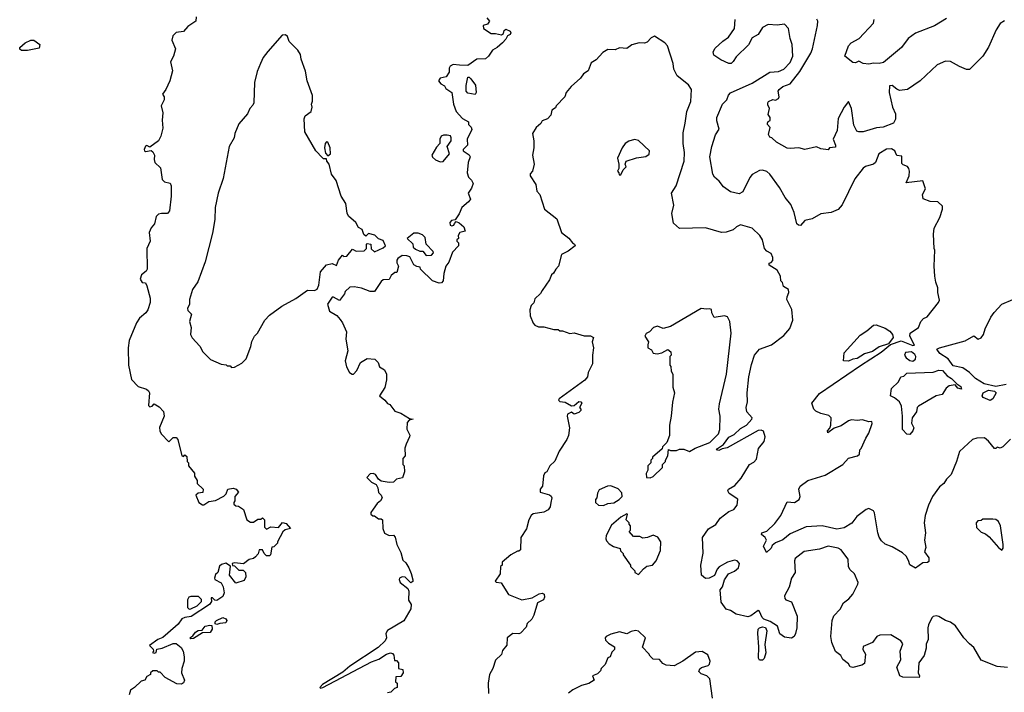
# Model space of a CAD drawing. Extents: x 2239805 to 2396427, y 665731 to 772158.
# Tile 7 of 256: x 2265182 to 2271933, y 676292 to 680905. Entities that reach past the tile are written whole.
import ezdxf

# ---------------------------------------------------------------- set-up
doc = ezdxf.new("R2010")
doc.units = 0

msp = doc.modelspace()

# ---------------------------------------------------------------- linework, layer by layer
at = {"layer": '0CON05XD'}
for points in [[(2266392.5, 680925), (2266390, 680895), (2266335, 680857.5), (2266306.1, 680823.9), (2266255, 680817.5), (2266233.3, 680795), (2266226.7, 680765), (2266250, 680705), (2266236.7, 680655), (2266217.5, 680615), (2266231.2, 680555), (2266211.2, 680485), (2266183.3, 680425), (2266162.5, 680395), (2266172.5, 680375), (2266172.5, 680355), (2266153.3, 680315), (2266163.3, 680265), (2266160, 680215), (2266165, 680160), (2266150, 680105), (2266133.3, 680075), (2266075, 680030), (2266055, 680042.5), (2266045, 680037.5), (2266036.2, 680015), (2266037.5, 680005), (2266045, 680001.2), (2266085, 680007.5), (2266095, 679997.5), (2266107.5, 679975), (2266103.3, 679945), (2266110, 679925), (2266148.8, 679888.8), (2266159.3, 679809.3), (2266175, 679792.5), (2266213, 679783), (2266220, 679765), (2266220, 679695), (2266208.8, 679595), (2266195, 679576.7), (2266155, 679576.7), (2266135, 679570), (2266117.5, 679555), (2266106.7, 679505), (2266085, 679477.5), (2266070, 679445), (2266076, 679385), (2266053.8, 679335), (2266056.7, 679195), (2266050.7, 679179.3), (2266016.7, 679155), (2266007.5, 679125), (2266023, 679103), (2266045, 679100), (2266055, 679080), (2266076.7, 678995), (2266076.2, 678965), (2266060, 678915), (2266046.7, 678895), (2266003, 678857), (2265983, 678827), (2265934, 678705), (2265926.7, 678655), (2265927.5, 678535), (2265948.3, 678438.3), (2265995, 678390), (2266051.7, 678371.7), (2266065, 678360), (2266072.5, 678345), (2266065, 678260), (2266075, 678250), (2266090, 678255), (2266105, 678270), (2266139.3, 678249.3), (2266168.3, 678218.3), (2266172.5, 678185), (2266140.7, 678109.3), (2266142.5, 678085), (2266152.5, 678065), (2266205, 678010), (2266235, 678040), (2266255, 678040), (2266267, 678027), (2266293, 677913), (2266305, 677910), (2266315, 677920), (2266328.3, 677908.3), (2266330, 677875), (2266340, 677865), (2266340, 677845), (2266380, 677795), (2266380, 677775), (2266400, 677745), (2266400, 677725), (2266440, 677685), (2266438.3, 677661.7), (2266405, 677657.5), (2266390, 677645), (2266410, 677595), (2266435, 677577.5), (2266445, 677577.5), (2266478.3, 677601.7), (2266525, 677607.5), (2266583, 677637), (2266597, 677653), (2266610, 677685), (2266645, 677692.5), (2266666.1, 677686.1), (2266682.5, 677665), (2266657.5, 677635), (2266657.5, 677605), (2266650, 677595), (2266651.7, 677581.7), (2266665, 677570), (2266681.7, 677568.3), (2266716.7, 677545), (2266740, 677475), (2266765, 677460), (2266785, 677460), (2266815, 677480), (2266835, 677480), (2266848.3, 677488.3), (2266860, 677475), (2266860, 677425), (2266875, 677410), (2266905, 677427.5), (2266957, 677423), (2266985, 677457.5), (2267009.3, 677449.3), (2267040, 677415), (2267003, 677407), (2266987, 677393), (2266950, 677325), (2266950, 677315), (2266925, 677290), (2266911.7, 677288.3), (2266902.5, 677235), (2266895, 677227.5), (2266875, 677227.5), (2266857.5, 677245), (2266848.3, 677268.3), (2266825, 677270), (2266817, 677243), (2266799.3, 677220.7), (2266785, 677210), (2266755, 677202.5), (2266717, 677173), (2266655, 677180), (2266640, 677175), (2266641.7, 677161.7), (2266655, 677160), (2266685, 677130), (2266715, 677130), (2266730, 677115), (2266732.5, 677085), (2266720.7, 677059.3), (2266665, 677040), (2266620, 677095), (2266628.3, 677158.3), (2266595, 677177.5), (2266565, 677170), (2266553, 677157), (2266540, 677115), (2266525, 677100), (2266517.5, 677075), (2266520, 677065), (2266563, 677043), (2266577.5, 677015), (2266584, 676975), (2266575, 676948.8), (2266535, 676922), (2266520, 676925), (2266505, 676940), (2266495, 676940), (2266497.5, 676915), (2266483.8, 676895), (2266357.5, 676812.5), (2266315, 676806.2), (2266295, 676796.2), (2266269.7, 676760.3), (2266198.3, 676698.3), (2266165, 676668.8), (2266130, 676655), (2266073.3, 676613.3), (2266098.3, 676588.3), (2266100, 676575), (2266092.5, 676565), (2266105, 676560), (2266117.5, 676565), (2266121.7, 676588.3), (2266160, 676595), (2266235, 676626.2), (2266256.2, 676626.2), (2266290, 676600), (2266302.5, 676575), (2266310, 676535), (2266310, 676505), (2266293.6, 676456.4), (2266292.5, 676425), (2266313.3, 676375), (2266305, 676357.5), (2266291.7, 676348.3), (2266260.7, 676350.7), (2266180, 676395), (2266145, 676430), (2266135, 676430), (2266125, 676440), (2266095, 676440), (2266080, 676425), (2266080, 676415), (2266055, 676400), (2266040, 676375), (2266015, 676370), (2265970, 676325), (2265943, 676307), (2265932.5, 676275)], [(2268385, 680917.5), (2268402.5, 680895), (2268390, 680875), (2268360, 680865), (2268363.3, 680845), (2268415, 680810), (2268445, 680810), (2268485, 680800), (2268499.3, 680810.7), (2268505, 680830), (2268515, 680840), (2268546, 680826), (2268550, 680815), (2268545, 680802.5), (2268527, 680793), (2268515, 680770), (2268493, 680747), (2268456.1, 680713.9), (2268424.1, 680695.9), (2268397.5, 680655), (2268375, 680636.7), (2268316.1, 680633.9), (2268255, 680590), (2268197, 680593), (2268155, 680596.2), (2268133.9, 680586.1), (2268127, 680573), (2268126.7, 680545), (2268106.4, 680513.6), (2268065, 680502.5), (2268053.3, 680485), (2268070, 680465), (2268095, 680450), (2268103.6, 680433.6), (2268146.1, 680406.1), (2268156, 680325), (2268174.4, 680274.4), (2268217.7, 680227.7), (2268260, 680205), (2268260, 680185), (2268277, 680167), (2268281.7, 680151.7), (2268250, 680085), (2268252.5, 680045), (2268222.5, 680015), (2268223.3, 680005), (2268265, 679977.5), (2268270, 679965), (2268256.7, 679925), (2268250, 679855), (2268260, 679825), (2268280, 679805), (2268290.7, 679780.7), (2268279.7, 679750.3), (2268256.7, 679715), (2268273.8, 679675), (2268260, 679655), (2268213.2, 679616.8), (2268196.1, 679573.9), (2268168.3, 679531.7), (2268143, 679527), (2268132.5, 679515), (2268133.3, 679495), (2268145, 679490), (2268160, 679495), (2268162.5, 679507.5), (2268175, 679520), (2268195, 679512.5), (2268227.5, 679485), (2268237.5, 679455), (2268200, 679445), (2268187.5, 679425), (2268190, 679405), (2268180, 679395), (2268180, 679385), (2268190, 679375), (2268190, 679355), (2268149.3, 679310.7), (2268125, 679242.5), (2268103.3, 679215), (2268090, 679165), (2268086.4, 679113.6), (2268075, 679100), (2268058.3, 679098.3), (2268013, 679113), (2267930, 679195), (2267928.3, 679208.3), (2267905, 679212.5), (2267883.9, 679223.9), (2267858.3, 679278.3), (2267836.4, 679286.4), (2267805, 679287.5), (2267775, 679267.5), (2267767.5, 679255), (2267768.3, 679238.3), (2267780, 679215), (2267768.3, 679171.7), (2267755, 679170), (2267730, 679150), (2267715, 679122.5), (2267675, 679120), (2267660.7, 679109.3), (2267615, 679040), (2267585, 679040), (2267525, 679063.3), (2267475, 679072.5), (2267445, 679070), (2267415, 679040), (2267410, 679025), (2267375, 678980), (2267335, 679002.5), (2267325, 679002.5), (2267293.3, 678955), (2267306.4, 678906.4), (2267356.7, 678876.7), (2267379.3, 678849.3), (2267396.2, 678826.2), (2267422.5, 678765), (2267417.5, 678715), (2267433.3, 678635), (2267413.3, 678565), (2267422.5, 678525), (2267442.5, 678485), (2267463, 678473), (2267470, 678475), (2267495, 678500), (2267520, 678555), (2267565, 678582.5), (2267616.4, 678576.4), (2267640, 678555), (2267650, 678525), (2267683, 678503), (2267696.7, 678475), (2267696.7, 678435), (2267686.4, 678383.6), (2267650, 678325), (2267686.4, 678296.4), (2267703.6, 678273.6), (2267720, 678265), (2267755, 678220), (2267796.7, 678206.7), (2267855, 678170), (2267880, 678165), (2267851.7, 678158.3), (2267838.3, 678141.7), (2267837, 678097), (2267856.4, 678056.4), (2267855.8, 678044.2), (2267831.2, 677995), (2267823.9, 677966.1), (2267826.4, 677913.6), (2267810, 677895), (2267810, 677855), (2267817.5, 677845), (2267820, 677805), (2267805.9, 677764.1), (2267766.4, 677753.6), (2267745, 677732.5), (2267715, 677730), (2267661.2, 677741.2), (2267643.3, 677753.3), (2267622.5, 677785), (2267605, 677793.3), (2267585, 677790), (2267562.5, 677765), (2267593.9, 677733.9), (2267626.7, 677716.7), (2267637.5, 677695), (2267643, 677663), (2267660, 677645), (2267666.7, 677626.7), (2267656.7, 677605), (2267633.6, 677586.4), (2267605, 677547.5), (2267590, 677525), (2267590, 677515), (2267603, 677503), (2267615, 677502.5), (2267643, 677483), (2267661.7, 677481.7), (2267670, 677475), (2267671.2, 677415), (2267684.1, 677384.1), (2267715, 677367.5), (2267745, 677370), (2267757, 677357), (2267767.5, 677305), (2267795, 677250), (2267808.3, 677198.3), (2267829.3, 677179.3), (2267850, 677145), (2267867, 677107), (2267877, 677063), (2267877, 677053), (2267865, 677042.5), (2267825, 677081.2), (2267805, 677083.8), (2267786.7, 677075), (2267784, 677065), (2267791.2, 677045), (2267842.5, 677005), (2267850, 676985), (2267847.5, 676925), (2267867.5, 676895), (2267863.8, 676865), (2267815, 676782.5), (2267703.6, 676716.4), (2267692.5, 676695), (2267697.5, 676665), (2267688.8, 676645), (2267639.2, 676600.8), (2267445, 676471.8), (2267398.4, 676431.6), (2267258.8, 676345), (2267240, 676325), (2267245, 676320), (2267260, 676325), (2267595, 676502.2), (2267645, 676519.2), (2267696.7, 676555), (2267725, 676563.8), (2267739.3, 676559.3), (2267747, 676547), (2267751.7, 676511.7), (2267765, 676510), (2267780, 676495), (2267780, 676455), (2267808.3, 676448.3), (2267812.5, 676425), (2267795, 676400), (2267761.7, 676398.3), (2267760, 676365), (2267770, 676355), (2267770, 676325), (2267751.7, 676318.3), (2267727, 676293), (2267705, 676290)], [(2271187.5, 679995), (2271182.5, 680005), (2271158.8, 680018.8), (2271125, 680016.2), (2271073.3, 679985), (2271050, 679925), (2271035, 679913.3), (2270982.3, 679897.7), (2270965, 679886.7), (2270907.3, 679812.7), (2270821.2, 679635), (2270795, 679602.5), (2270746.4, 679583.6), (2270675, 679573.3), (2270615, 679539.5), (2270565, 679526.7), (2270535, 679494.3), (2270522.5, 679495), (2270510, 679505), (2270491.7, 679581.7), (2270468.3, 679638.3), (2270430, 679685), (2270391.2, 679755), (2270325.7, 679845), (2270305, 679862.5), (2270275, 679872), (2270255, 679871.2), (2270205, 679842), (2270187.3, 679822.7), (2270140, 679725), (2270115, 679710), (2270055, 679724.3), (2270007.6, 679757.6), (2269977.2, 679797.2), (2269945, 679825.8), (2269934.6, 679844.6), (2269914, 679965), (2269927.1, 680035), (2269952.5, 680115), (2269978.8, 680155), (2269962.1, 680212.1), (2269961.4, 680235), (2270000, 680325), (2270030, 680355), (2270042.6, 680387.4), (2270056.7, 680403.3), (2270205, 680469.2), (2270325, 680544.3), (2270385, 680548.5), (2270422, 680565), (2270465, 680610.8), (2270482.2, 680655), (2270478.1, 680735), (2270463.9, 680776.1), (2270454.1, 680844.1), (2270425, 680873.3), (2270375, 680868), (2270315, 680872), (2270275, 680850), (2270245, 680803.8), (2270205, 680780), (2270178.5, 680731.5), (2270095, 680650), (2270075, 680617.5), (2270060, 680605), (2270045, 680603.8), (2269988.8, 680628.8), (2269941.9, 680661.9), (2269936, 680685), (2269951.3, 680708.7), (2270002.3, 680757.7), (2270042.5, 680785), (2270082.5, 680845), (2270087.5, 680905)], [(2271935, 680897.5), (2271905, 680877.5), (2271876.7, 680835), (2271824, 680716), (2271786.2, 680655), (2271695, 680563.8), (2271673.6, 680563.6), (2271625, 680582.5), (2271565, 680617.5), (2271530.7, 680619.3), (2271472.5, 680595), (2271355.8, 680484.2), (2271270, 680425), (2271215, 680420), (2271195, 680427.5), (2271165, 680452.5), (2271145, 680450), (2271143.5, 680405), (2271165.4, 680305), (2271188, 680258), (2271186.8, 680223.3), (2271173.3, 680195), (2271101.6, 680168.4), (2271057.5, 680162.5), (2270965.3, 680135.3), (2270935, 680134.7), (2270921.1, 680141.1), (2270902.3, 680182.3), (2270885.2, 680295.2), (2270865, 680343.3), (2270834, 680305), (2270793, 680227), (2270788, 680145), (2270760, 680085), (2270776.7, 680045), (2270775, 680030), (2270735, 680026.7), (2270725, 680012.5), (2270675, 680020), (2270645, 680033.8), (2270565, 680014.2), (2270525, 680026), (2270465, 680020.8), (2270444.4, 680024.4), (2270370, 680065), (2270340, 680095), (2270325, 680100), (2270317, 680117), (2270327.5, 680165), (2270310, 680185), (2270310, 680195), (2270313.6, 680206.4), (2270327, 680213), (2270327.5, 680235), (2270313.3, 680255), (2270322.5, 680295), (2270310.7, 680320.7), (2270312.5, 680335), (2270317, 680343), (2270345, 680357.5), (2270365, 680353.8), (2270385, 680363.3), (2270390, 680375), (2270382.5, 680415), (2270390, 680425), (2270415, 680445.8), (2270465, 680464.3), (2270530.5, 680549.5), (2270606.2, 680675), (2270618.5, 680705), (2270651.9, 680865), (2270654.3, 680895), (2270648.3, 680908.3)], [(2271536.6, 680913.4), (2271455, 680862.5), (2271325, 680813.3), (2271274, 680775), (2271228, 680715), (2271105, 680612), (2271075, 680604.3), (2271035, 680607.5), (2271005, 680600), (2270965, 680603.3), (2270935, 680620), (2270911.7, 680608.3), (2270895, 680610), (2270840, 680655), (2270864.1, 680725.9), (2270883.9, 680746.1), (2270937.5, 680775), (2271035, 680880), (2271040, 680905)], [(2266635, 678520), (2266655, 678522.5), (2266705, 678550), (2266735, 678580), (2266767, 678663), (2266773, 678697), (2266792.5, 678735), (2266812.5, 678755), (2266862.5, 678845), (2266895, 678877.5), (2266979.3, 678940.7), (2267076.1, 678993.9), (2267155, 679050), (2267203, 679047), (2267223, 679057), (2267233.3, 679085), (2267244.1, 679175.9), (2267286.2, 679223.8), (2267325, 679233.8), (2267355, 679220), (2267367.5, 679255), (2267395, 679290), (2267405, 679280), (2267425, 679282.5), (2267465, 679330), (2267488.3, 679318.3), (2267545, 679320), (2267560, 679335), (2267560, 679365), (2267565, 679370), (2267590, 679365), (2267593, 679333), (2267615, 679312.5), (2267675, 679340), (2267690, 679355), (2267675, 679390), (2267641.7, 679401.7), (2267617, 679427), (2267575, 679437.5), (2267555, 679420), (2267541.7, 679431.7), (2267530, 679465), (2267505, 679480), (2267487.5, 679515), (2267437, 679557), (2267427, 679577), (2267417.5, 679645), (2267386.7, 679695), (2267352.5, 679802.5), (2267320, 679845), (2267303.6, 679913.6), (2267287.5, 679935), (2267285, 679950), (2267265, 679950), (2267258.3, 679958.3), (2267212.5, 680005), (2267137.5, 680135), (2267132.5, 680225), (2267140, 680245), (2267180, 680275), (2267187.5, 680305), (2267182.5, 680325), (2267190, 680345), (2267190, 680385), (2267152.5, 680485), (2267141.7, 680551.7), (2267113, 680633), (2267107, 680667), (2267090, 680695), (2267030, 680755), (2267018.3, 680788.3), (2267005, 680800), (2266981.7, 680798.3), (2266883.6, 680686.4), (2266852.5, 680645), (2266832.5, 680605), (2266810.7, 680549.3), (2266792.5, 680475), (2266787.5, 680335), (2266781.7, 680318.3), (2266760, 680295), (2266745, 680260), (2266685, 680190), (2266657.5, 680125), (2266652.5, 680095), (2266617.5, 680035), (2266576.7, 679815), (2266542.5, 679715), (2266523.6, 679616.4), (2266520, 679535), (2266505, 679440), (2266453.8, 679245), (2266403.6, 679106.4), (2266367.5, 679055), (2266346.7, 678985), (2266346.7, 678953.3), (2266332.5, 678925), (2266335, 678910), (2266360, 678885), (2266347.5, 678835), (2266357.5, 678795), (2266352.5, 678745), (2266365, 678722.5), (2266417.5, 678665), (2266437, 678627), (2266490, 678575), (2266563, 678543), (2266597, 678537), (2266605, 678530), (2266625, 678530), (2266635, 678520)], [(2271955, 676462.5), (2271885, 676470), (2271775, 676512.5), (2271725, 676600), (2271694.1, 676624.1), (2271656.1, 676666.1), (2271598.3, 676748.3), (2271565, 676773.3), (2271530, 676785), (2271485, 676812.5), (2271465, 676816.7), (2271445, 676812.5), (2271435, 676802.5), (2271413.9, 676756.1), (2271408.8, 676735), (2271410, 676655), (2271397, 676623), (2271396.7, 676595), (2271382.5, 676545), (2271347.5, 676495), (2271343.3, 676425), (2271352.5, 676405), (2271350, 676395), (2271236.4, 676396.4), (2271216.4, 676406.4), (2271196.7, 676465), (2271223.3, 676515), (2271218, 676575), (2271236.7, 676625), (2271222.5, 676645), (2271155, 676686.7), (2271080, 676685), (2271060, 676675), (2271030, 676635), (2270965, 676607.5), (2270962.5, 676585), (2270981.2, 676555), (2270975, 676490), (2270955, 676477.5), (2270895, 676463.3), (2270875, 676467.5), (2270865, 676487.5), (2270825, 676517.5), (2270812.5, 676545), (2270775, 676573.3), (2270751.2, 676635), (2270744.1, 676675.9), (2270752.5, 676785), (2270764.1, 676815.9), (2270808.3, 676861.7), (2270830, 676905), (2270866.4, 676933.6), (2270894.1, 676965.9), (2270928.8, 677035), (2270930, 677045), (2270906.7, 677105), (2270874.1, 677134.1), (2270864.1, 677154.1), (2270863.3, 677205), (2270833.8, 677245), (2270815, 677270), (2270795, 677281.2), (2270725, 677294), (2270665, 677273.8), (2270561.2, 677258.8), (2270499.3, 677210.7), (2270493.8, 677195), (2270499.2, 677115), (2270474, 677075), (2270457.7, 677012.3), (2270426.7, 676955), (2270427.5, 676935), (2270435, 676927.5), (2270473.6, 676913.6), (2270513.3, 676815), (2270510, 676735), (2270501.2, 676695), (2270492.5, 676675), (2270475, 676663.3), (2270425, 676670), (2270395, 676692.5), (2270377, 676747), (2270328, 676778), (2270284.4, 676795), (2270273.8, 676805), (2270255, 676847.5), (2270245, 676852.5), (2270195, 676816.9), (2270175, 676810.8), (2270095, 676829.2), (2270055, 676854), (2270025, 676863.3), (2269991.7, 676911.7), (2269985.8, 676994.2), (2270002, 677015), (2270015.7, 677064.3), (2270041.2, 677105), (2270082.7, 677122.7), (2270111.4, 677145), (2270117.5, 677175), (2270102.5, 677195), (2270082.3, 677197.7), (2270036.1, 677183.9), (2269977.7, 677152.3), (2269965, 677137.5), (2269946.4, 677093.6), (2269910, 677075), (2269883.6, 677073.6), (2269857.5, 677095), (2269851.2, 677165), (2269867.3, 677247.3), (2269863.8, 677355), (2269905, 677413.8), (2269955, 677443.3), (2269984.1, 677485.9), (2270045, 677533.3), (2270077.5, 677545), (2270102.5, 677575), (2270107, 677617), (2270046.1, 677656.1), (2270036.7, 677675), (2270042.5, 677685), (2270085, 677710), (2270128.8, 677761.2), (2270186.1, 677853.9), (2270215, 677870), (2270235, 677890), (2270246.7, 677965), (2270287.6, 678012.4), (2270294.3, 678045), (2270282.2, 678082.2), (2270265, 678090), (2270245, 678087.1), (2270032.1, 677967.9), (2269997.7, 677962.3), (2269975, 677951.2), (2269960, 677955), (2269967.5, 677965), (2270008.6, 677991.4), (2270045, 678042.5), (2270080.5, 678059.5), (2270125, 678100.4), (2270165, 678124.4), (2270202, 678165), (2270203.8, 678175), (2270168, 678215), (2270163.3, 678245), (2270172.5, 678285), (2270170, 678345), (2270182.5, 678455), (2270198.8, 678541.2), (2270221.2, 678605), (2270255, 678646.2), (2270335.7, 678674.3), (2270421.7, 678738.3), (2270463.6, 678786.4), (2270483.3, 678845), (2270476.4, 678916.4), (2270442.5, 678985), (2270443.3, 679005), (2270456.7, 679035), (2270452.5, 679055), (2270420, 679075), (2270411.7, 679101.7), (2270400, 679115), (2270397.5, 679145), (2270376.7, 679186.7), (2270321.7, 679221.7), (2270320, 679235), (2270335, 679240), (2270347, 679253), (2270346.7, 679275), (2270335, 679302.5), (2270305, 679316.7), (2270288.8, 679335), (2270275.7, 679395), (2270256.9, 679425), (2270205, 679475.6), (2270125, 679498.8), (2270097.5, 679485), (2270075, 679463.3), (2270025, 679446.7), (2269995, 679446.2), (2269883.6, 679476.4), (2269705, 679472.5), (2269665, 679510), (2269653.8, 679575), (2269667.7, 679632.3), (2269651.8, 679715), (2269684.3, 679765), (2269737.5, 679935), (2269741.1, 679995), (2269730.8, 680055), (2269730.5, 680129.5), (2269745.9, 680194.1), (2269755.9, 680274.1), (2269783, 680343), (2269788.8, 680425), (2269767.7, 680457.7), (2269689.3, 680519.3), (2269667.5, 680565), (2269662.5, 680605), (2269623.3, 680725), (2269606.4, 680746.4), (2269535, 680792.5), (2269510.7, 680779.3), (2269485, 680750), (2269465, 680743.3), (2269430, 680745)], [(2265195, 680692.5), (2265183, 680703), (2265182.5, 680715), (2265220, 680745), (2265260, 680765), (2265280, 680765), (2265320, 680735), (2265315, 680710), (2265235, 680693.3), (2265195, 680692.5)], [(2269430, 680745), (2269378.3, 680731.7), (2269345, 680707.5), (2269295, 680712.5), (2269265, 680697.5), (2269215, 680700), (2269180.7, 680679.3), (2269135, 680630), (2269100.7, 680609.3), (2269080, 680555), (2269047, 680533), (2269026.4, 680503.6), (2268963.6, 680446.4), (2268930, 680405), (2268920, 680375), (2268860, 680315), (2268855, 680300), (2268830, 680285), (2268825, 680250), (2268800, 680225), (2268765, 680210), (2268756.4, 680193.6), (2268723.6, 680166.4), (2268697.5, 680125), (2268707.5, 680075), (2268707.5, 680025), (2268697.5, 679975), (2268710, 679915), (2268697.5, 679865), (2268683.3, 679846.7), (2268682.5, 679835), (2268720, 679775), (2268728.3, 679728.3), (2268747.5, 679705), (2268780, 679605), (2268865, 679540), (2268897.5, 679445), (2268946.4, 679406.4), (2268973.6, 679373.6), (2268986.4, 679366.4), (2268990, 679355), (2268942.3, 679317.7), (2268897.5, 679295), (2268877.5, 679215), (2268857.5, 679195), (2268843, 679167), (2268827.5, 679155), (2268815, 679120), (2268765, 679047.5), (2268753, 679027), (2268715, 678990), (2268707, 678963), (2268690, 678945), (2268680, 678915), (2268683, 678873), (2268703, 678823), (2268715, 678810), (2268738.3, 678798.3), (2268775, 678797.5), (2268845, 678780), (2268875, 678780), (2268885, 678770), (2268905, 678770), (2268955, 678752.5), (2268985, 678757.5), (2269053, 678737), (2269096.4, 678736.4), (2269117.5, 678725), (2269107.5, 678695), (2269117.5, 678655), (2269110, 678605), (2269110, 678545), (2269080, 678485), (2269074.3, 678455), (2269057.3, 678432.7), (2268880, 678305), (2268877.5, 678295), (2268885, 678287.5), (2268921.7, 678281.7), (2268965, 678257.5), (2268985, 678260), (2269015, 678286.7), (2269030, 678285), (2269037.5, 678275), (2269020, 678245), (2269030, 678235), (2269030, 678225), (2269015, 678210), (2268985, 678200), (2268965, 678212.5), (2268939.3, 678200.7), (2268936.7, 678185), (2268952, 678105), (2268945, 678052.5), (2268933.8, 678025), (2268880.8, 677945), (2268852.3, 677877.7), (2268816.7, 677845), (2268797.5, 677805), (2268783.6, 677796.4), (2268773, 677777), (2268767.5, 677705), (2268750, 677685), (2268750, 677665), (2268815, 677646.7), (2268826.4, 677636.4), (2268830, 677625), (2268823.6, 677593.6), (2268820, 677565), (2268805, 677543.3), (2268775, 677528.8), (2268703, 677517), (2268690, 677505), (2268672.5, 677475), (2268657, 677413), (2268617.5, 677355), (2268615, 677270), (2268605, 677260), (2268595, 677260), (2268550, 677235), (2268490, 677185), (2268490, 677165), (2268480, 677155), (2268477.5, 677105), (2268442.5, 677055), (2268448.3, 677048.3), (2268483, 677043), (2268533.9, 676963.9), (2268625, 676927.5), (2268695, 676940), (2268745, 676968.8), (2268765, 676973.3), (2268778.8, 676965), (2268780, 676945), (2268773, 676927), (2268732.5, 676905), (2268707.7, 676822.3), (2268693.3, 676795), (2268662.5, 676765), (2268655, 676740), (2268615, 676697.5), (2268605, 676692.5), (2268563.6, 676696.4), (2268523.9, 676666.1), (2268523.3, 676615), (2268491.7, 676578.3), (2268485, 676552.5), (2268445, 676512.5), (2268426.7, 676455), (2268403.3, 676415), (2268394, 676355), (2268396.1, 676283.9)], [(2268305, 680392.5), (2268255, 680400), (2268243.3, 680415), (2268243.6, 680453.6), (2268255, 680510), (2268265, 680510), (2268275, 680500), (2268306.7, 680455), (2268312.5, 680405), (2268305, 680392.5)], [(2268065, 679928.8), (2268085, 679933.3), (2268130, 679985), (2268112.5, 680035), (2268140, 680075), (2268140, 680095), (2268135, 680107.5), (2268113, 680113), (2268087, 680113), (2268072.5, 680105), (2268063.6, 680086.4), (2268062.5, 680055), (2268039.3, 680030.7), (2268008.8, 679975), (2268012.3, 679962.3), (2268034.3, 679944.3), (2268065, 679928.8)], [(2267295, 679970), (2267312.5, 679985), (2267312, 680025), (2267295.5, 680065.5), (2267285, 680066.7), (2267276.2, 680055), (2267271.2, 680025), (2267278.3, 679988.3), (2267295, 679970)], [(2269305, 679840), (2269320, 679875), (2269340, 679895), (2269332.5, 679915), (2269340, 679935), (2269411.7, 679958.3), (2269475, 679967.5), (2269497, 679983), (2269500, 680005), (2269426.1, 680076.1), (2269397, 680083), (2269358.3, 680071.7), (2269333.3, 680055), (2269312.5, 680025), (2269280, 679955), (2269290, 679915), (2269290, 679885), (2269280, 679865), (2269290, 679855), (2269291.7, 679841.7), (2269305, 679840)], [(2271975, 678027.5), (2271922.5, 677975), (2271905, 677967.5), (2271885, 677972.5), (2271875, 677963.3), (2271865, 677963.8), (2271825.4, 678015.4), (2271797.3, 678037.3), (2271745, 678036.2), (2271715, 678026.2), (2271626, 677944), (2271606.2, 677875), (2271568.8, 677785), (2271536.7, 677755), (2271517.5, 677725), (2271487.7, 677702.3), (2271440, 677635), (2271413.8, 677575), (2271390, 677505), (2271384, 677455), (2271392.9, 677385), (2271386.7, 677335), (2271393.8, 677285), (2271386.2, 677255), (2271416.2, 677215), (2271415, 677190), (2271407, 677183), (2271375, 677180), (2271325, 677143.8), (2271285, 677167.5), (2271276.2, 677196.2), (2271260, 677225), (2271235, 677248.8), (2271165, 677290), (2271115, 677308.8), (2271090.9, 677330.9), (2271075, 677356.7), (2271066.9, 677385), (2271043.9, 677523.9), (2271035.8, 677535.8), (2271005, 677553.3), (2270985, 677546.2), (2270922.1, 677497.9), (2270887.4, 677452.6), (2270835, 677420), (2270785, 677411.9), (2270685, 677433.3), (2270575, 677427.1), (2270465, 677379.2), (2270415, 677338.8), (2270365, 677317.5), (2270340.7, 677299.3), (2270335, 677280), (2270301.7, 677251.7), (2270282.5, 677295), (2270302.5, 677335), (2270292.5, 677355), (2270267.5, 677375), (2270270, 677385), (2270305, 677397.5), (2270359.1, 677450.9), (2270401.2, 677505), (2270445, 677597.5), (2270495, 677593.8), (2270527.5, 677615), (2270532.5, 677635), (2270523.8, 677685), (2270533.3, 677705), (2270585, 677744.2), (2270705, 677782.5), (2270825, 677854), (2270865, 677898.8), (2270925.8, 677914.2), (2270940, 677925), (2270942.5, 677955), (2270952.5, 677965), (2270982.5, 678035), (2271005, 678070), (2271027.5, 678135), (2271025, 678150), (2271005, 678147.5), (2270959.7, 678159.7), (2270925, 678155.6), (2270885, 678161.4), (2270865, 678154.2), (2270815, 678119.2), (2270767.1, 678102.9), (2270722.5, 678072.5), (2270720, 678085), (2270736.4, 678103.6), (2270743.8, 678125), (2270746.7, 678175), (2270730.3, 678190.3), (2270674.3, 678204.3), (2270641.2, 678221.2), (2270626.7, 678235), (2270612.5, 678275), (2270665, 678341.9), (2270947.7, 678532.3), (2271088.9, 678625), (2271152.3, 678677.7), (2271225, 678701.9), (2271305, 678670), (2271318.3, 678671.7), (2271284.4, 678734.4), (2271287.1, 678755), (2271345, 678793.3), (2271360, 678835), (2271380, 678855), (2271403, 678867), (2271481.2, 678965), (2271487.7, 678982.3), (2271476.2, 679035), (2271477.5, 679065), (2271463.3, 679105), (2271457.5, 679145), (2271452.5, 679215), (2271457.5, 679325), (2271452.5, 679335), (2271447.5, 679435), (2271452.5, 679475), (2271491.7, 679548.3), (2271510, 679605), (2271510, 679625), (2271476.4, 679656.4), (2271425, 679657.5), (2271377, 679677), (2271371.2, 679705), (2271393.3, 679745), (2271375, 679800), (2271260, 679785), (2271280, 679835), (2271283.3, 679865), (2271277.5, 679885), (2271268.3, 679898.3), (2271239.3, 679909.3), (2271229.3, 679919.3), (2271229.3, 679969.3), (2271195, 679972.5), (2271187.5, 679995)], [(2267968.3, 679288.3), (2268005, 679290), (2268020, 679305), (2268017.5, 679315), (2267970, 679365), (2267961.7, 679411.7), (2267945, 679430), (2267915, 679440), (2267885, 679440), (2267840, 679405), (2267878.3, 679368.3), (2267880, 679345), (2267895, 679330), (2267925, 679317.5), (2267947, 679317), (2267968.3, 679288.3)], [(2271945, 678402.5), (2271875, 678388.8), (2271795, 678406.9), (2271734.4, 678444.4), (2271695.4, 678485.4), (2271647.6, 678517.6), (2271581.4, 678531.4), (2271549, 678579), (2271490.5, 678615), (2271470, 678645), (2271487.5, 678655), (2271665, 678702.9), (2271725, 678737.5), (2271753.9, 678713.9), (2271775, 678723.3), (2271791.2, 678745), (2271802, 678785), (2271840.6, 678865), (2271862.6, 678897.4), (2271916.2, 678955), (2271992.5, 678985)], [(2269505, 677763.8), (2269525, 677773.3), (2269590, 677835), (2269590, 677855), (2269610, 677875), (2269610, 677885), (2269627, 677913), (2269631.7, 677958.3), (2269645, 677950), (2269685, 677950), (2269705, 677960), (2269735, 677960), (2269775, 677943.3), (2269814, 677966), (2269912.9, 678005), (2269973.8, 678065), (2269983.3, 678095), (2269983.8, 678185), (2269976.2, 678235), (2269980.5, 678269.5), (2270029.2, 678475), (2270060, 678755), (2270051.2, 678835), (2270035, 678866.2), (2270015, 678874), (2269943, 678863), (2269927.5, 678895), (2269925, 678917.5), (2269915, 678922.5), (2269891.2, 678918.8), (2269855, 678923.8), (2269645, 678800), (2269595, 678787.5), (2269555, 678802.5), (2269527, 678793), (2269500, 678765), (2269477, 678753), (2269467.5, 678735), (2269493.3, 678695), (2269490, 678675), (2269490, 678655), (2269515, 678640), (2269525, 678617.5), (2269553.9, 678613.9), (2269585, 678620), (2269625, 678642.5), (2269647, 678627), (2269650, 678605), (2269640, 678595), (2269640, 678535), (2269647, 678527), (2269650, 678495), (2269660, 678475), (2269660, 678385), (2269672.5, 678345), (2269658.3, 678281.7), (2269650, 678185), (2269637.5, 678125), (2269636.4, 678053.6), (2269620, 678005), (2269590, 677975), (2269588.3, 677961.7), (2269520, 677905), (2269520, 677895), (2269510, 677885), (2269510, 677865), (2269490, 677845), (2269490, 677815), (2269478.3, 677791.7), (2269480, 677765), (2269505, 677763.8)], [(2270865, 678563.8), (2270830, 678565), (2270835, 678620), (2270945, 678742.5), (2270989.3, 678770.7), (2271035, 678810), (2271055, 678811.2), (2271115, 678790), (2271147.8, 678767.8), (2271167.5, 678745), (2271171.2, 678725), (2271138, 678682), (2271075, 678662.2), (2271029.8, 678630.2), (2270975, 678614.2), (2270925, 678580.8), (2270893.3, 678576.7), (2270865, 678563.8)], [(2271305, 678564.2), (2271323.9, 678576.1), (2271326.1, 678596.1), (2271319.5, 678609.5), (2271296.4, 678626.4), (2271255, 678623.3), (2271249.2, 678605), (2271260.8, 678585), (2271285, 678567.5), (2271305, 678564.2)], [(2271285, 678060), (2271265, 678062.5), (2271234.1, 678094.1), (2271236, 678185), (2271228, 678255), (2271213.3, 678285), (2271181.2, 678311.2), (2271152.5, 678325), (2271160, 678375), (2271208.3, 678421.7), (2271222.5, 678455), (2271245, 678460), (2271265, 678480), (2271445, 678487), (2271485, 678502.5), (2271508.3, 678498.3), (2271541.8, 678461.8), (2271571.2, 678445), (2271606.7, 678406.7), (2271635, 678390), (2271640, 678370), (2271615, 678377.5), (2271595, 678400), (2271555, 678393.3), (2271535, 678377.5), (2271505.8, 678334.2), (2271465, 678326.2), (2271344.4, 678255.6), (2271336, 678245), (2271330, 678215), (2271301.2, 678175), (2271297, 678137), (2271312.5, 678105), (2271306.7, 678085), (2271285, 678060)], [(2271835, 678293.8), (2271787.5, 678315), (2271780, 678325), (2271787.5, 678345), (2271825, 678364), (2271865, 678357.5), (2271877.5, 678345), (2271853.3, 678305), (2271835, 678293.8)], [(2269185, 677572.5), (2269215, 677586.2), (2269255, 677591.4), (2269292, 677615), (2269314, 677635), (2269310.7, 677660.7), (2269285, 677687.5), (2269235, 677707.5), (2269213, 677707), (2269155, 677680), (2269143, 677657), (2269140, 677625), (2269130, 677615), (2269130, 677595), (2269150, 677575), (2269185, 677572.5)], [(2269425, 677100), (2269460, 677140), (2269483, 677157), (2269520, 677165), (2269546.1, 677193.9), (2269576.7, 677265), (2269577.5, 677325), (2269556.4, 677356.4), (2269525, 677370), (2269487, 677353), (2269455, 677350), (2269435, 677360), (2269391.7, 677361.7), (2269360, 677395), (2269370, 677405), (2269370, 677435), (2269360, 677445), (2269360, 677455), (2269340, 677475), (2269350, 677515), (2269345, 677516.2), (2269305, 677492.5), (2269240.7, 677439.3), (2269203, 677367), (2269200, 677345), (2269205, 677330), (2269225, 677310), (2269253, 677293), (2269298.3, 677278.3), (2269301.7, 677261.7), (2269320, 677245), (2269320, 677235), (2269370, 677165), (2269370, 677155), (2269400, 677125), (2269400, 677115), (2269425, 677100)], [(2271915, 677267.5), (2271925, 677280), (2271925.8, 677305), (2271907.5, 677435), (2271893, 677463), (2271875, 677477.5), (2271855, 677480), (2271785, 677480), (2271775, 677470), (2271751.7, 677468.3), (2271740, 677455), (2271741.7, 677421.7), (2271775, 677390), (2271805, 677380), (2271829.3, 677359.3), (2271892.5, 677285), (2271915, 677267.5)], [(2266345, 676862.5), (2266355, 676863.8), (2266400, 676885), (2266430, 676915), (2266428.3, 676928.3), (2266408.3, 676948.3), (2266355, 676950), (2266342.5, 676945), (2266334.1, 676925.9), (2266334.1, 676874.1), (2266345, 676862.5)], [(2266535, 676757.5), (2266521.7, 676761.7), (2266522.5, 676775), (2266532.5, 676785), (2266574.1, 676805.9), (2266596.4, 676796.4), (2266602.5, 676785), (2266595, 676770), (2266555, 676763.3), (2266535, 676757.5)], [(2266355, 676660), (2266350, 676665), (2266370, 676680), (2266387.5, 676705), (2266405, 676716.2), (2266432.5, 676717.5), (2266455, 676746), (2266485, 676753.3), (2266500, 676750), (2266502.5, 676725), (2266488.3, 676701.7), (2266435, 676700), (2266375, 676662.5), (2266355, 676660)], [(2270275, 676512.2), (2270255, 676512.9), (2270247.3, 676527.3), (2270250.9, 676605), (2270242.1, 676695), (2270246.5, 676725), (2270255, 676735.5), (2270275, 676741.8), (2270296.2, 676736.2), (2270305.5, 676715), (2270290.7, 676619.3), (2270297.5, 676562.5), (2270286.4, 676525), (2270275, 676512.2)], [(2269931.7, 676251.7), (2269913.3, 676385), (2269892.5, 676405), (2269855, 676418.8), (2269837.5, 676435), (2269845, 676452.5), (2269857.7, 676462.3), (2269903.6, 676476.4), (2269912.5, 676485), (2269916.4, 676506.4), (2269899.3, 676549.3), (2269861.7, 676571.7), (2269815, 676567.5), (2269730, 676505), (2269670, 676475), (2269615, 676477.5), (2269590.7, 676490.7), (2269568.3, 676518.3), (2269525, 676520), (2269505, 676540), (2269496.7, 676556.7), (2269453, 676603), (2269472.5, 676665), (2269425, 676712.5), (2269405, 676716.7), (2269375, 676710), (2269345, 676693.3), (2269293.6, 676706.4), (2269235, 676691.2), (2269203.3, 676675), (2269196.7, 676665), (2269199.3, 676649.3), (2269219.3, 676629.3), (2269260, 676605), (2269260, 676585), (2269243, 676567), (2269230, 676535), (2269215, 676530), (2269197, 676483), (2269170, 676455), (2269165, 676440), (2269145, 676420), (2269110, 676405), (2269120, 676375), (2269085, 676353.8), (2269035, 676340), (2268975, 676310), (2268945, 676287.5)]]:
    msp.add_lwpolyline(points, dxfattribs=at)

doc.saveas('drawing.dxf')
